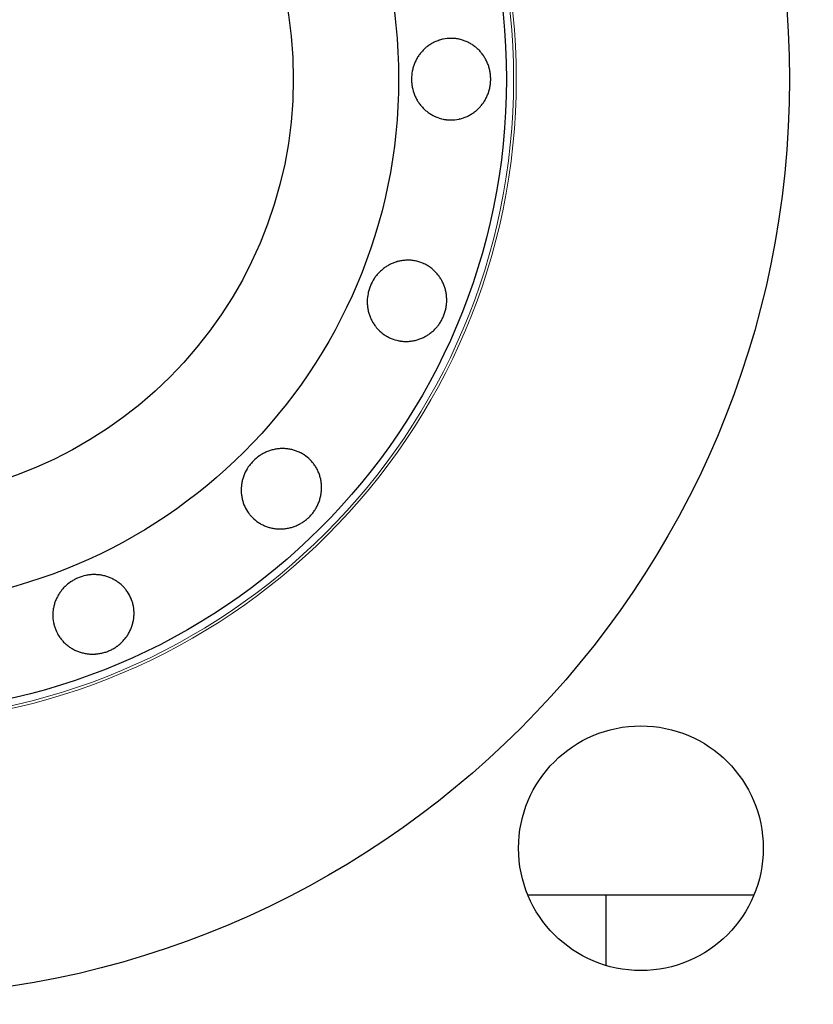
# Model space of a CAD drawing. Header units: inches. Extents: x 0 to 29700, y -16 to 21000.
# Tile 10 of 235: x 2736 to 2795, y 9019 to 9092. Entities that reach past the tile are written whole.
import ezdxf

# ---------------------------------------------------------------- set-up
doc = ezdxf.new("R2010")
doc.units = ezdxf.units.IN
doc.layers.add('1', color=7, linetype='Continuous', true_color=0xffffff)
doc.layers.add('254', color=7, linetype='Continuous', true_color=0xffffff)
doc.styles.add('latin_extended', font='simplex.shx')
doc.dimstyles.get("Standard").update_dxf_attribs({"dimtxt": 0.18, "dimasz": 0.18, "dimexe": 0.18, "dimexo": 0.0625, "dimgap": 0.09, "dimtad": 0, "dimtih": 1, "dimtoh": 1, "dimdec": 4, "dimzin": 0, "dimdsep": 46, "dimtxsty": 'Standard', "dimcen": 0.09, "dimadec": 0, "dimazin": 0, "dimtfac": 1, "dimtdec": 4, "dimtofl": 0, "dimtmove": 0, "dimatfit": 3, "dimfxl": 1, "dimtolj": 1, "dimtzin": 0, "dimarcsym": 0})

# ---------------------------------------------------------------- blocks, each defined once
blk = doc.blocks.new('_U12')
at = {"layer": '254', "color": 3, "linetype": 'Continuous', "lineweight": 13, "transparency": 16777216}
for p, q in [((1783.267, 10165.25), (703.267, 10165.25)), ((753.267, 9002.25), (753.267, 9990.25)), ((7488.267, 8827.25), (703.267, 8827.25))]:
    blk.add_line(p, q, dxfattribs=at)
at = {"layer": '254', "color": 3, "transparency": 16777216}
for points in [[(782.434, 9990.25), (724.1, 9990.25), (753.267, 10165.25)], [(724.1, 9002.25), (782.434, 9002.25), (753.267, 8827.25)]]:
    blk.add_solid(points, dxfattribs=at)
at = {"layer": 'Defpoints', "color": 0, "transparency": 16777216}
for p in [(753.267, 10165.25), (1833.267, 10165.25), (7538.267, 8827.25)]:
    blk.add_point(p, dxfattribs=at)
at = {"layer": '254', "color": 2, "lineweight": 13, "transparency": 16777216, "insert": (490.767, 9204.584), "char_height": 175, "attachment_point": 1, "rotation": 90, "style": 'latin_extended'}
blk.add_mtext('\\A1;\\C2;1338', dxfattribs=at)

msp = doc.modelspace()

# ---------------------------------------------------------------- linework, layer by layer
at = {"layer": '1', "color": 2, "linetype": 'Continuous', "lineweight": 25}
for p, q in [((2773.513, 9027.25), (2790.154, 9027.25)), ((2779.266, 9027.249), (2779.266, 9022.049))]:
    msp.add_line(p, q, dxfattribs=at)
for centre, radius in [((2725.267, 9087.25), 100), ((2725.267, 9087.25), 67.5), ((2725.267, 9087.25), 46.681), ((2725.267, 9087.25), 38.75), ((2725.267, 9087.25), 31), ((2781.836, 9030.682), 9)]:
    msp.add_circle(centre, radius, dxfattribs=at)
at = {"layer": '1', "color": 110, "linetype": 'Continuous', "lineweight": 13}
for radius in [47.403, 47.21]:
    msp.add_circle((2725.267, 9087.25), radius, dxfattribs=at)
at = {"layer": '1', "color": 2, "linetype": 'Continuous', "lineweight": 25}
for points, knots in [([(2770.791, 9087.25), (2770.791, 9087.151), (2770.786, 9087.052), (2770.767, 9086.857), (2770.752, 9086.76), (2770.715, 9086.568), (2770.692, 9086.472), (2770.657, 9086.354), (2770.65, 9086.331), (2770.634, 9086.283), (2770.626, 9086.26), (2770.602, 9086.19), (2770.584, 9086.144), (2770.529, 9086.008), (2770.487, 9085.919), (2770.397, 9085.747), (2770.348, 9085.663), (2770.268, 9085.54), (2770.24, 9085.5), (2770.183, 9085.421), (2770.153, 9085.382), (2770.061, 9085.267), (2769.997, 9085.194), (2769.862, 9085.056), (2769.721, 9084.926), (2769.567, 9084.809), (2769.447, 9084.727), (2769.406, 9084.701), (2769.324, 9084.65), (2769.283, 9084.626), (2769.157, 9084.556), (2769.071, 9084.514), (2768.896, 9084.439), (2768.807, 9084.406), (2768.67, 9084.363), (2768.624, 9084.35), (2768.554, 9084.332), (2768.531, 9084.326), (2768.484, 9084.316), (2768.46, 9084.311), (2768.249, 9084.268), (2768.06, 9084.25), (2767.776, 9084.25), (2767.68, 9084.255), (2767.561, 9084.266), (2767.537, 9084.269), (2767.49, 9084.275), (2767.419, 9084.284), (2767.161, 9084.329), (2766.936, 9084.4), (2766.716, 9084.494), (2766.673, 9084.514), (2766.608, 9084.546), (2766.587, 9084.557), (2766.544, 9084.58), (2766.523, 9084.591), (2766.418, 9084.649), (2766.337, 9084.7), (2766.179, 9084.809), (2766.103, 9084.867), (2765.956, 9084.991), (2765.886, 9085.056), (2765.75, 9085.197), (2765.686, 9085.27), (2765.566, 9085.421), (2765.51, 9085.5), (2765.405, 9085.663), (2765.356, 9085.746), (2765.288, 9085.877), (2765.266, 9085.921), (2765.225, 9086.01), (2765.205, 9086.055), (2765.113, 9086.282), (2765.058, 9086.469), (2765.013, 9086.71), (2765.005, 9086.758), (2764.991, 9086.856), (2764.985, 9086.905), (2764.972, 9087.053), (2764.968, 9087.152), (2764.968, 9087.447), (2764.985, 9087.642), (2765.031, 9087.885), (2765.041, 9087.933), (2765.064, 9088.03), (2765.102, 9088.172), (2765.15, 9088.31), (2765.224, 9088.491), (2765.264, 9088.579), (2765.332, 9088.709), (2765.355, 9088.751), (2765.405, 9088.836), (2765.43, 9088.878), (2765.51, 9089.001), (2765.623, 9089.159), (2765.75, 9089.304), (2765.884, 9089.442), (2765.954, 9089.508), (2766.047, 9089.586), (2766.065, 9089.602), (2766.103, 9089.632), (2766.16, 9089.677), (2766.219, 9089.719), (2766.337, 9089.801), (2766.418, 9089.851), (2766.584, 9089.944), (2766.67, 9089.986), (2766.801, 9090.043), (2766.846, 9090.061), (2766.913, 9090.086), (2766.936, 9090.094), (2766.982, 9090.11), (2767.095, 9090.147), (2767.21, 9090.176), (2767.489, 9090.232), (2767.677, 9090.25), (2767.893, 9090.25), (2767.917, 9090.25), (2767.965, 9090.249), (2768.036, 9090.246), (2768.203, 9090.234), (2768.437, 9090.2), (2768.621, 9090.153), (2768.758, 9090.11), (2768.804, 9090.095), (2768.894, 9090.061), (2768.939, 9090.044), (2769.071, 9089.987), (2769.157, 9089.944), (2769.324, 9089.852), (2769.406, 9089.802), (2769.525, 9089.72), (2769.564, 9089.692), (2769.622, 9089.648), (2769.641, 9089.633), (2769.679, 9089.603), (2769.698, 9089.588), (2769.791, 9089.51), (2769.862, 9089.444), (2769.998, 9089.306), (2770.125, 9089.161), (2770.239, 9089.004), (2770.319, 9088.881), (2770.345, 9088.84), (2770.395, 9088.755), (2770.419, 9088.712), (2770.487, 9088.582), (2770.529, 9088.494), (2770.602, 9088.313), (2770.635, 9088.221), (2770.677, 9088.08), (2770.696, 9088.009), (2770.713, 9087.937), (2770.723, 9087.889), (2770.728, 9087.864), (2770.752, 9087.743), (2770.766, 9087.645), (2770.781, 9087.498), (2770.784, 9087.448), (2770.789, 9087.35), (2770.791, 9087.3), (2770.791, 9087.25)], [0, 0, 0, 0, 0.015625, 0.015625, 0.03125, 0.03125, 0.046875, 0.046875, 0.050781, 0.050781, 0.054688, 0.054688, 0.0625, 0.0625, 0.078125, 0.078125, 0.09375, 0.09375, 0.101563, 0.101563, 0.109375, 0.109375, 0.125, 0.125, 0.140625, 0.15625, 0.15625, 0.164063, 0.164063, 0.171875, 0.171875, 0.1875, 0.1875, 0.203125, 0.203125, 0.210938, 0.210938, 0.214844, 0.214844, 0.21875, 0.21875, 0.25, 0.25, 0.265625, 0.265625, 0.269531, 0.269531, 0.273438, 0.28125, 0.3125, 0.3125, 0.320313, 0.320313, 0.324219, 0.324219, 0.328125, 0.328125, 0.34375, 0.34375, 0.359375, 0.359375, 0.375, 0.375, 0.390625, 0.390625, 0.40625, 0.40625, 0.421875, 0.421875, 0.429688, 0.429688, 0.4375, 0.4375, 0.46875, 0.46875, 0.476563, 0.476563, 0.484375, 0.484375, 0.5, 0.5, 0.53125, 0.53125, 0.539063, 0.539063, 0.546875, 0.5625, 0.5625, 0.578125, 0.578125, 0.585938, 0.585938, 0.59375, 0.59375, 0.609375, 0.625, 0.625, 0.640625, 0.640625, 0.644531, 0.644531, 0.648438, 0.65625, 0.65625, 0.671875, 0.671875, 0.6875, 0.6875, 0.695313, 0.695313, 0.699219, 0.699219, 0.703125, 0.71875, 0.71875, 0.75, 0.75, 0.753906, 0.753906, 0.757813, 0.765625, 0.78125, 0.796875, 0.796875, 0.804688, 0.804688, 0.8125, 0.8125, 0.828125, 0.828125, 0.84375, 0.84375, 0.851563, 0.851563, 0.855469, 0.855469, 0.859375, 0.859375, 0.875, 0.875, 0.890625, 0.90625, 0.90625, 0.914063, 0.914063, 0.921875, 0.921875, 0.9375, 0.9375, 0.953125, 0.953125, 0.960938, 0.964844, 0.964844, 0.96875, 0.96875, 0.984375, 0.984375, 0.992188, 0.992188, 1, 1, 1, 1]), ([(2767.325, 9069.829), (2767.287, 9069.737), (2767.245, 9069.648), (2767.153, 9069.475), (2767.102, 9069.391), (2766.994, 9069.227), (2766.936, 9069.148), (2766.859, 9069.052), (2766.843, 9069.033), (2766.811, 9068.996), (2766.795, 9068.977), (2766.745, 9068.922), (2766.711, 9068.886), (2766.608, 9068.781), (2766.536, 9068.715), (2766.386, 9068.591), (2766.309, 9068.532), (2766.188, 9068.45), (2766.147, 9068.423), (2766.064, 9068.372), (2766.021, 9068.347), (2765.893, 9068.276), (2765.805, 9068.233), (2765.628, 9068.158), (2765.447, 9068.091), (2765.261, 9068.042), (2765.119, 9068.012), (2765.071, 9068.003), (2764.975, 9067.988), (2764.928, 9067.982), (2764.785, 9067.965), (2764.689, 9067.959), (2764.499, 9067.957), (2764.404, 9067.96), (2764.261, 9067.973), (2764.213, 9067.979), (2764.142, 9067.989), (2764.118, 9067.993), (2764.071, 9068.001), (2764.047, 9068.005), (2763.836, 9068.047), (2763.655, 9068.103), (2763.392, 9068.211), (2763.306, 9068.252), (2763.2, 9068.308), (2763.179, 9068.32), (2763.137, 9068.343), (2763.075, 9068.379), (2762.854, 9068.519), (2762.673, 9068.671), (2762.507, 9068.842), (2762.474, 9068.877), (2762.427, 9068.932), (2762.411, 9068.95), (2762.38, 9068.987), (2762.365, 9069.006), (2762.29, 9069.1), (2762.235, 9069.177), (2762.131, 9069.338), (2762.083, 9069.421), (2761.994, 9069.592), (2761.954, 9069.679), (2761.882, 9069.861), (2761.851, 9069.953), (2761.799, 9070.139), (2761.777, 9070.233), (2761.742, 9070.423), (2761.729, 9070.52), (2761.716, 9070.666), (2761.713, 9070.715), (2761.709, 9070.813), (2761.708, 9070.862), (2761.71, 9071.107), (2761.731, 9071.301), (2761.78, 9071.541), (2761.792, 9071.589), (2761.816, 9071.684), (2761.83, 9071.732), (2761.874, 9071.874), (2761.908, 9071.967), (2762.021, 9072.239), (2762.111, 9072.413), (2762.246, 9072.62), (2762.275, 9072.661), (2762.333, 9072.741), (2762.423, 9072.858), (2762.52, 9072.967), (2762.657, 9073.106), (2762.728, 9073.171), (2762.84, 9073.265), (2762.878, 9073.296), (2762.956, 9073.355), (2762.996, 9073.384), (2763.117, 9073.467), (2763.282, 9073.57), (2763.454, 9073.656), (2763.631, 9073.732), (2763.721, 9073.766), (2763.836, 9073.803), (2763.86, 9073.81), (2763.906, 9073.824), (2763.976, 9073.843), (2764.046, 9073.86), (2764.187, 9073.89), (2764.281, 9073.906), (2764.47, 9073.927), (2764.565, 9073.934), (2764.709, 9073.936), (2764.756, 9073.936), (2764.828, 9073.933), (2764.853, 9073.932), (2764.9, 9073.929), (2765.02, 9073.92), (2765.137, 9073.903), (2765.416, 9073.848), (2765.597, 9073.792), (2765.796, 9073.71), (2765.818, 9073.7), (2765.862, 9073.681), (2765.927, 9073.651), (2766.076, 9073.577), (2766.28, 9073.455), (2766.432, 9073.341), (2766.542, 9073.249), (2766.578, 9073.218), (2766.649, 9073.152), (2766.684, 9073.118), (2766.784, 9073.015), (2766.847, 9072.943), (2766.966, 9072.794), (2767.022, 9072.716), (2767.101, 9072.595), (2767.127, 9072.554), (2767.163, 9072.492), (2767.175, 9072.471), (2767.199, 9072.428), (2767.21, 9072.407), (2767.267, 9072.299), (2767.307, 9072.211), (2767.379, 9072.032), (2767.442, 9071.849), (2767.487, 9071.661), (2767.514, 9071.517), (2767.522, 9071.468), (2767.536, 9071.371), (2767.541, 9071.322), (2767.555, 9071.176), (2767.559, 9071.078), (2767.558, 9070.883), (2767.553, 9070.786), (2767.538, 9070.64), (2767.528, 9070.567), (2767.516, 9070.494), (2767.507, 9070.445), (2767.503, 9070.42), (2767.478, 9070.299), (2767.454, 9070.203), (2767.411, 9070.062), (2767.395, 9070.015), (2767.362, 9069.921), (2767.344, 9069.875), (2767.325, 9069.829)], [0, 0, 0, 0, 0.015625, 0.015625, 0.03125, 0.03125, 0.046875, 0.046875, 0.050781, 0.050781, 0.054688, 0.054688, 0.0625, 0.0625, 0.078125, 0.078125, 0.09375, 0.09375, 0.101563, 0.101563, 0.109375, 0.109375, 0.125, 0.125, 0.140625, 0.15625, 0.15625, 0.164063, 0.164063, 0.171875, 0.171875, 0.1875, 0.1875, 0.203125, 0.203125, 0.210938, 0.210938, 0.214844, 0.214844, 0.21875, 0.21875, 0.25, 0.25, 0.265625, 0.265625, 0.269531, 0.269531, 0.273438, 0.28125, 0.3125, 0.3125, 0.320313, 0.320313, 0.324219, 0.324219, 0.328125, 0.328125, 0.34375, 0.34375, 0.359375, 0.359375, 0.375, 0.375, 0.390625, 0.390625, 0.40625, 0.40625, 0.421875, 0.421875, 0.429688, 0.429688, 0.4375, 0.4375, 0.46875, 0.46875, 0.476563, 0.476563, 0.484375, 0.484375, 0.5, 0.5, 0.53125, 0.53125, 0.539063, 0.539063, 0.546875, 0.5625, 0.5625, 0.578125, 0.578125, 0.585938, 0.585938, 0.59375, 0.59375, 0.609375, 0.625, 0.625, 0.640625, 0.640625, 0.644531, 0.644531, 0.648438, 0.65625, 0.65625, 0.671875, 0.671875, 0.6875, 0.6875, 0.695313, 0.695313, 0.699219, 0.699219, 0.703125, 0.71875, 0.71875, 0.75, 0.75, 0.753906, 0.753906, 0.757813, 0.765625, 0.78125, 0.796875, 0.796875, 0.804688, 0.804688, 0.8125, 0.8125, 0.828125, 0.828125, 0.84375, 0.84375, 0.851563, 0.851563, 0.855469, 0.855469, 0.859375, 0.859375, 0.875, 0.875, 0.890625, 0.90625, 0.90625, 0.914063, 0.914063, 0.921875, 0.921875, 0.9375, 0.9375, 0.953125, 0.953125, 0.960938, 0.964844, 0.964844, 0.96875, 0.96875, 0.984375, 0.984375, 0.992188, 0.992188, 1, 1, 1, 1]), ([(2757.457, 9055.061), (2757.387, 9054.99), (2757.314, 9054.924), (2757.162, 9054.799), (2757.083, 9054.741), (2756.921, 9054.631), (2756.837, 9054.58), (2756.729, 9054.521), (2756.707, 9054.51), (2756.663, 9054.487), (2756.641, 9054.476), (2756.574, 9054.444), (2756.529, 9054.424), (2756.393, 9054.367), (2756.301, 9054.333), (2756.115, 9054.276), (2756.021, 9054.251), (2755.878, 9054.221), (2755.83, 9054.212), (2755.734, 9054.197), (2755.685, 9054.19), (2755.539, 9054.174), (2755.442, 9054.168), (2755.249, 9054.166), (2755.057, 9054.173), (2754.866, 9054.2), (2754.723, 9054.226), (2754.675, 9054.236), (2754.581, 9054.259), (2754.535, 9054.271), (2754.397, 9054.311), (2754.306, 9054.342), (2754.129, 9054.412), (2754.043, 9054.452), (2753.916, 9054.518), (2753.874, 9054.542), (2753.812, 9054.578), (2753.791, 9054.591), (2753.751, 9054.616), (2753.569, 9054.734), (2753.405, 9054.87), (2753.204, 9055.071), (2753.14, 9055.141), (2753.063, 9055.234), (2753.048, 9055.253), (2753.019, 9055.29), (2752.976, 9055.347), (2752.825, 9055.561), (2752.716, 9055.771), (2752.627, 9055.992), (2752.611, 9056.037), (2752.588, 9056.106), (2752.58, 9056.129), (2752.566, 9056.175), (2752.559, 9056.198), (2752.526, 9056.313), (2752.504, 9056.406), (2752.47, 9056.594), (2752.457, 9056.689), (2752.441, 9056.881), (2752.437, 9056.977), (2752.441, 9057.172), (2752.447, 9057.269), (2752.47, 9057.461), (2752.485, 9057.557), (2752.526, 9057.746), (2752.551, 9057.84), (2752.595, 9057.98), (2752.61, 9058.026), (2752.644, 9058.119), (2752.662, 9058.165), (2752.758, 9058.39), (2752.851, 9058.561), (2752.989, 9058.764), (2753.018, 9058.804), (2753.077, 9058.882), (2753.108, 9058.921), (2753.203, 9059.036), (2753.27, 9059.108), (2753.478, 9059.317), (2753.629, 9059.443), (2753.833, 9059.582), (2753.874, 9059.609), (2753.959, 9059.661), (2754.087, 9059.735), (2754.218, 9059.798), (2754.398, 9059.874), (2754.489, 9059.907), (2754.628, 9059.951), (2754.675, 9059.965), (2754.77, 9059.99), (2754.818, 9060.001), (2754.961, 9060.032), (2755.153, 9060.064), (2755.345, 9060.077), (2755.537, 9060.08), (2755.634, 9060.077), (2755.754, 9060.067), (2755.778, 9060.064), (2755.827, 9060.059), (2755.899, 9060.05), (2755.97, 9060.039), (2756.111, 9060.013), (2756.204, 9059.991), (2756.387, 9059.939), (2756.478, 9059.909), (2756.611, 9059.856), (2756.655, 9059.837), (2756.721, 9059.807), (2756.742, 9059.797), (2756.786, 9059.776), (2756.892, 9059.722), (2756.994, 9059.661), (2757.231, 9059.504), (2757.377, 9059.383), (2757.529, 9059.231), (2757.546, 9059.214), (2757.579, 9059.179), (2757.628, 9059.126), (2757.737, 9059.001), (2757.878, 9058.81), (2757.976, 9058.647), (2758.042, 9058.52), (2758.064, 9058.477), (2758.104, 9058.389), (2758.123, 9058.345), (2758.176, 9058.211), (2758.207, 9058.12), (2758.26, 9057.937), (2758.282, 9057.844), (2758.309, 9057.702), (2758.316, 9057.654), (2758.326, 9057.582), (2758.329, 9057.558), (2758.335, 9057.51), (2758.337, 9057.486), (2758.348, 9057.365), (2758.352, 9057.268), (2758.35, 9057.075), (2758.338, 9056.882), (2758.307, 9056.69), (2758.277, 9056.547), (2758.266, 9056.499), (2758.241, 9056.404), (2758.228, 9056.357), (2758.184, 9056.216), (2758.151, 9056.125), (2758.075, 9055.945), (2758.033, 9055.857), (2757.963, 9055.728), (2757.927, 9055.664), (2757.888, 9055.601), (2757.861, 9055.559), (2757.847, 9055.539), (2757.778, 9055.436), (2757.719, 9055.357), (2757.625, 9055.242), (2757.593, 9055.205), (2757.526, 9055.132), (2757.492, 9055.096), (2757.457, 9055.061)], [0, 0, 0, 0, 0.015625, 0.015625, 0.03125, 0.03125, 0.046875, 0.046875, 0.050781, 0.050781, 0.054688, 0.054688, 0.0625, 0.0625, 0.078125, 0.078125, 0.09375, 0.09375, 0.101563, 0.101563, 0.109375, 0.109375, 0.125, 0.125, 0.140625, 0.15625, 0.15625, 0.164063, 0.164063, 0.171875, 0.171875, 0.1875, 0.1875, 0.203125, 0.203125, 0.210938, 0.210938, 0.214844, 0.214844, 0.21875, 0.25, 0.25, 0.265625, 0.265625, 0.269531, 0.269531, 0.273438, 0.28125, 0.3125, 0.3125, 0.320313, 0.320313, 0.324219, 0.324219, 0.328125, 0.328125, 0.34375, 0.34375, 0.359375, 0.359375, 0.375, 0.375, 0.390625, 0.390625, 0.40625, 0.40625, 0.421875, 0.421875, 0.429688, 0.429688, 0.4375, 0.4375, 0.46875, 0.46875, 0.476563, 0.476563, 0.484375, 0.484375, 0.5, 0.5, 0.53125, 0.53125, 0.539063, 0.539063, 0.546875, 0.5625, 0.5625, 0.578125, 0.578125, 0.585938, 0.585938, 0.59375, 0.59375, 0.609375, 0.625, 0.625, 0.640625, 0.640625, 0.644531, 0.644531, 0.648438, 0.65625, 0.65625, 0.671875, 0.671875, 0.6875, 0.6875, 0.695313, 0.695313, 0.699219, 0.699219, 0.703125, 0.71875, 0.71875, 0.75, 0.75, 0.753906, 0.753906, 0.757813, 0.765625, 0.78125, 0.796875, 0.796875, 0.804688, 0.804688, 0.8125, 0.8125, 0.828125, 0.828125, 0.84375, 0.84375, 0.851563, 0.851563, 0.855469, 0.855469, 0.859375, 0.859375, 0.875, 0.875, 0.890625, 0.90625, 0.90625, 0.914063, 0.914063, 0.921875, 0.921875, 0.9375, 0.9375, 0.953125, 0.953125, 0.960938, 0.964844, 0.964844, 0.96875, 0.96875, 0.984375, 0.984375, 0.992188, 0.992188, 1, 1, 1, 1]), ([(2742.688, 9045.192), (2742.596, 9045.154), (2742.503, 9045.121), (2742.315, 9045.064), (2742.22, 9045.04), (2742.028, 9045.001), (2741.931, 9044.986), (2741.809, 9044.973), (2741.784, 9044.971), (2741.735, 9044.967), (2741.71, 9044.965), (2741.636, 9044.961), (2741.587, 9044.959), (2741.44, 9044.958), (2741.342, 9044.963), (2741.148, 9044.981), (2741.052, 9044.994), (2740.908, 9045.021), (2740.86, 9045.031), (2740.765, 9045.054), (2740.718, 9045.066), (2740.577, 9045.107), (2740.485, 9045.139), (2740.306, 9045.21), (2740.131, 9045.291), (2739.965, 9045.389), (2739.843, 9045.468), (2739.803, 9045.495), (2739.725, 9045.552), (2739.686, 9045.581), (2739.574, 9045.671), (2739.502, 9045.734), (2739.365, 9045.867), (2739.301, 9045.937), (2739.209, 9046.047), (2739.179, 9046.084), (2739.136, 9046.142), (2739.122, 9046.161), (2739.094, 9046.2), (2739.08, 9046.22), (2738.96, 9046.399), (2738.872, 9046.567), (2738.763, 9046.83), (2738.73, 9046.919), (2738.695, 9047.034), (2738.689, 9047.057), (2738.676, 9047.103), (2738.658, 9047.172), (2738.601, 9047.427), (2738.579, 9047.663), (2738.583, 9047.901), (2738.585, 9047.949), (2738.59, 9048.021), (2738.591, 9048.045), (2738.596, 9048.093), (2738.598, 9048.117), (2738.612, 9048.237), (2738.628, 9048.331), (2738.668, 9048.518), (2738.692, 9048.611), (2738.75, 9048.794), (2738.784, 9048.884), (2738.862, 9049.063), (2738.905, 9049.15), (2738.999, 9049.319), (2739.05, 9049.401), (2739.16, 9049.56), (2739.219, 9049.638), (2739.313, 9049.75), (2739.346, 9049.787), (2739.412, 9049.86), (2739.447, 9049.895), (2739.621, 9050.067), (2739.773, 9050.189), (2739.978, 9050.323), (2740.019, 9050.349), (2740.104, 9050.399), (2740.148, 9050.423), (2740.279, 9050.493), (2740.369, 9050.534), (2740.641, 9050.647), (2740.828, 9050.706), (2741.07, 9050.757), (2741.119, 9050.766), (2741.217, 9050.781), (2741.265, 9050.787), (2741.412, 9050.803), (2741.509, 9050.809), (2741.704, 9050.81), (2741.801, 9050.806), (2741.946, 9050.793), (2741.995, 9050.788), (2742.092, 9050.775), (2742.14, 9050.767), (2742.285, 9050.741), (2742.474, 9050.697), (2742.656, 9050.635), (2742.835, 9050.565), (2742.923, 9050.525), (2743.031, 9050.469), (2743.052, 9050.458), (2743.095, 9050.434), (2743.158, 9050.399), (2743.219, 9050.361), (2743.34, 9050.283), (2743.418, 9050.227), (2743.567, 9050.109), (2743.639, 9050.046), (2743.742, 9049.946), (2743.775, 9049.912), (2743.824, 9049.859), (2743.841, 9049.842), (2743.872, 9049.806), (2743.95, 9049.715), (2744.021, 9049.62), (2744.18, 9049.384), (2744.268, 9049.216), (2744.351, 9049.017), (2744.36, 9048.995), (2744.377, 9048.95), (2744.402, 9048.883), (2744.455, 9048.725), (2744.512, 9048.495), (2744.54, 9048.307), (2744.553, 9048.164), (2744.556, 9048.116), (2744.56, 9048.02), (2744.56, 9047.972), (2744.558, 9047.828), (2744.552, 9047.732), (2744.531, 9047.542), (2744.515, 9047.448), (2744.486, 9047.307), (2744.475, 9047.26), (2744.456, 9047.19), (2744.45, 9047.166), (2744.437, 9047.119), (2744.43, 9047.096), (2744.393, 9046.98), (2744.36, 9046.889), (2744.284, 9046.712), (2744.199, 9046.538), (2744.097, 9046.373), (2744.015, 9046.252), (2743.986, 9046.212), (2743.927, 9046.133), (2743.896, 9046.095), (2743.802, 9045.982), (2743.736, 9045.91), (2743.598, 9045.773), (2743.525, 9045.708), (2743.411, 9045.615), (2743.353, 9045.57), (2743.293, 9045.527), (2743.252, 9045.499), (2743.232, 9045.485), (2743.128, 9045.416), (2743.044, 9045.366), (2742.913, 9045.296), (2742.869, 9045.274), (2742.779, 9045.231), (2742.734, 9045.211), (2742.688, 9045.192)], [0, 0, 0, 0, 0.015625, 0.015625, 0.03125, 0.03125, 0.046875, 0.046875, 0.050781, 0.050781, 0.054688, 0.054688, 0.0625, 0.0625, 0.078125, 0.078125, 0.09375, 0.09375, 0.101563, 0.101563, 0.109375, 0.109375, 0.125, 0.125, 0.140625, 0.15625, 0.15625, 0.164063, 0.164063, 0.171875, 0.171875, 0.1875, 0.1875, 0.203125, 0.203125, 0.210938, 0.210938, 0.214844, 0.214844, 0.21875, 0.21875, 0.25, 0.25, 0.265625, 0.265625, 0.269531, 0.269531, 0.273438, 0.28125, 0.3125, 0.3125, 0.320313, 0.320313, 0.324219, 0.324219, 0.328125, 0.328125, 0.34375, 0.34375, 0.359375, 0.359375, 0.375, 0.375, 0.390625, 0.390625, 0.40625, 0.40625, 0.421875, 0.421875, 0.429688, 0.429688, 0.4375, 0.4375, 0.46875, 0.46875, 0.476563, 0.476563, 0.484375, 0.484375, 0.5, 0.5, 0.53125, 0.53125, 0.539063, 0.539063, 0.546875, 0.546875, 0.5625, 0.5625, 0.578125, 0.578125, 0.585938, 0.585938, 0.59375, 0.59375, 0.609375, 0.625, 0.625, 0.640625, 0.640625, 0.644531, 0.644531, 0.648438, 0.65625, 0.65625, 0.671875, 0.671875, 0.6875, 0.6875, 0.695313, 0.695313, 0.699219, 0.699219, 0.703125, 0.71875, 0.71875, 0.75, 0.75, 0.753906, 0.753906, 0.757813, 0.765625, 0.78125, 0.796875, 0.796875, 0.804688, 0.804688, 0.8125, 0.8125, 0.828125, 0.828125, 0.84375, 0.84375, 0.851563, 0.851563, 0.855469, 0.855469, 0.859375, 0.859375, 0.875, 0.875, 0.890625, 0.90625, 0.90625, 0.914063, 0.914063, 0.921875, 0.921875, 0.9375, 0.9375, 0.953125, 0.953125, 0.960938, 0.964844, 0.964844, 0.96875, 0.96875, 0.984375, 0.984375, 0.992188, 0.992188, 1, 1, 1, 1])]:
    msp.add_open_spline(points, degree=3, knots=knots, dxfattribs=at)

# ---------------------------------------------------------------- dimensions: what is measured, and where the dimension line sits
at = {"layer": '254', "color": 2, "linetype": 'Continuous', "lineweight": 13}
dim = msp.add_linear_dim(base=(753.267, 10165.25), p1=(7538.267, 8827.25), p2=(1833.267, 10165.25), angle=90, text='\\C2;1338', dimstyle='Standard', override={"dimscale": 50, "dimtxt": 3.5, "dimasz": 3.5, "dimexe": 1, "dimexo": 1, "dimgap": 1.75, "dimtad": 1, "dimtih": 0, "dimtoh": 0, "dimdec": 2, "dimlfac": 0.02, "dimzin": 8, "dimdsep": 46, "dimlunit": 2, "dimpost": '', "dimtxsty": 'latin_extended', "dimsah": 1, "dimse1": 0, "dimse2": 0, "dimsd1": 0, "dimsd2": 0, "dimclrd": 3, "dimclre": 3, "dimclrt": 2, "dimtol": 0, "dimtm": -0.1, "dimtfac": 0.714286, "dimtdec": 3, "dimtofl": 1, "dimtmove": 0, "dimtzin": 8, "dimlwd": 13, "dimlwe": 13}, dxfattribs=at)
dim.commit()
dim.dimension.update_dxf_attribs({"geometry": '_U12', "text_midpoint": (753.267, 9496.25), "dimtype": 160})

doc.saveas('drawing.dxf')
